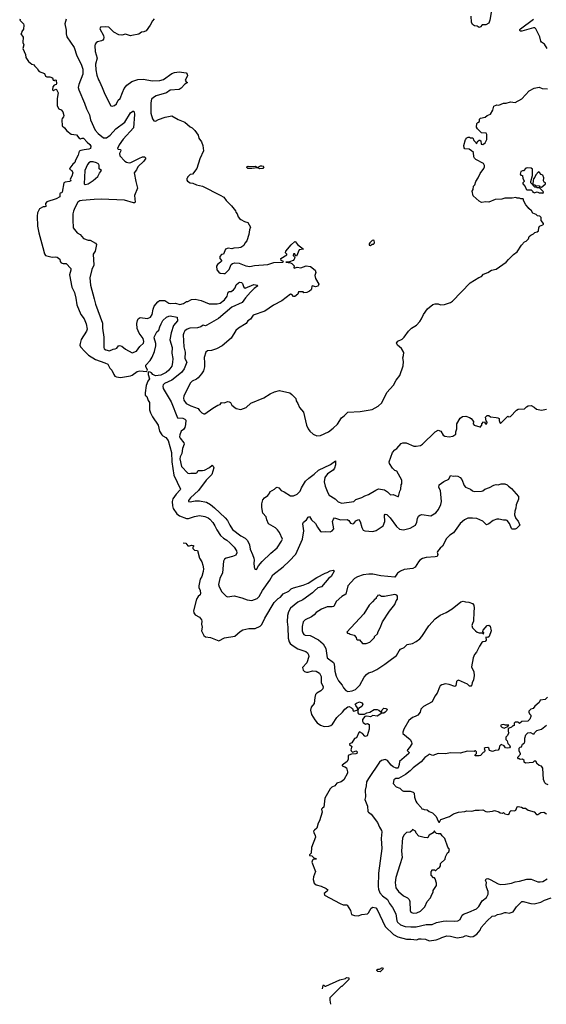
# Model space of a CAD drawing. Extents: x 1966327 to 2147849, y 395140 to 552178.
# Tile 2 of 256: x 1985353 to 1992530, y 438097 to 451509. Entities that reach past the tile are written whole.
import ezdxf

# ---------------------------------------------------------------- set-up
doc = ezdxf.new("R2010")
doc.units = 0

msp = doc.modelspace()

# ---------------------------------------------------------------- linework, layer by layer
at = {"layer": '0CON20XD'}
for points in [[(1991785, 451636), (1991759, 451501), (1991746, 451464), (1991705, 451440), (1991655, 451439), (1991635, 451413), (1991615, 451402), (1991589, 451420), (1991550, 451425), (1991526, 451445), (1991512, 451475), (1991508, 451555)], [(1985358, 451515), (1985353, 451503), (1985405, 451452), (1985410, 451435), (1985405, 451380), (1985382, 451348), (1985380, 451325), (1985370, 451315), (1985399, 451269), (1985397, 451197), (1985410, 451165), (1985397, 451115), (1985431, 451035), (1985436, 450996), (1985471, 450941), (1985520, 450905), (1985550, 450895), (1985555, 450880), (1985595, 450840), (1985600, 450825), (1985620, 450805), (1985690, 450775), (1985705, 450740), (1985725, 450732), (1985765, 450732), (1985800, 450715), (1985810, 450685), (1985825, 450682), (1985835, 450690), (1985848, 450685), (1985856, 450634), (1985850, 450625), (1985825, 450618), (1985804, 450596), (1985799, 450555), (1985815, 450543), (1985845, 450562), (1985855, 450560), (1985877, 450515), (1985862, 450435), (1985865, 450335), (1985886, 450296), (1985919, 450279), (1985943, 450255), (1985956, 450205), (1985952, 450188), (1985932, 450165), (1985926, 450145), (1985932, 450062), (1985965, 450035), (1985995, 449995), (1986055, 449949), (1986129, 449939), (1986160, 449900), (1986184, 449884), (1986205, 449896), (1986225, 449894), (1986271, 449841), (1986311, 449811), (1986322, 449785), (1986318, 449755), (1986295, 449744), (1986232, 449738), (1986185, 449728), (1986162, 449718), (1986148, 449665), (1986113, 449597), (1986106, 449564), (1986078, 449542), (1986035, 449487), (1986034, 449475), (1986065, 449453), (1986076, 449424), (1986064, 449376), (1986040, 449335), (1986048, 449315), (1986030, 449305), (1985973, 449297), (1985956, 449285), (1985932, 449158), (1985925, 449150), (1985905, 449146), (1985898, 449135), (1985900, 449095), (1985851, 449069), (1985721, 449029), (1985704, 449005), (1985708, 448965), (1985695, 448958), (1985675, 448958), (1985625, 448932), (1985595, 448878), (1985590, 448835), (1985598, 448698), (1985614, 448604), (1985668, 448408), (1985691, 448321), (1985707, 448295), (1985795, 448276), (1985845, 448281), (1985862, 448275), (1985900, 448245), (1985903, 448215), (1985918, 448198), (1985946, 448186), (1985985, 448188), (1986048, 448118), (1986048, 448095), (1986031, 448035), (1986066, 447865), (1986098, 447795), (1986120, 447715), (1986134, 447625), (1986185, 447495), (1986230, 447435), (1986257, 447365), (1986272, 447295), (1986264, 447266), (1986190, 447155), (1986176, 447096), (1986174, 447075), (1986182, 447055), (1986240, 446990), (1986290, 446940), (1986385, 446881), (1986515, 446836), (1986555, 446815), (1986582, 446762), (1986608, 446735), (1986634, 446675), (1986649, 446655), (1986673, 446643), (1986725, 446636), (1986865, 446657), (1986887, 446665), (1986955, 446715), (1986992, 446728), (1987080, 446715), (1987092, 446725), (1987093, 446737), (1987071, 446785), (1987071, 446805), (1987132, 446868), (1987158, 446912), (1987190, 446990), (1987209, 447065), (1987208, 447098), (1987186, 447175), (1987189, 447195), (1987224, 447255), (1987248, 447282), (1987265, 447325), (1987279, 447365), (1987305, 447410), (1987355, 447456), (1987385, 447471), (1987405, 447474), (1987500, 447455), (1987502, 447405), (1987448, 447342), (1987417, 447245), (1987398, 447148), (1987433, 447045), (1987428, 446965), (1987441, 446895), (1987435, 446840), (1987425, 446788), (1987385, 446734), (1987350, 446705), (1987275, 446668), (1987205, 446659), (1987166, 446675), (1987149, 446699), (1987130, 446710), (1987115, 446712), (1987106, 446704), (1987102, 446678), (1987120, 446615), (1987098, 446585), (1987076, 446526), (1987061, 446425), (1987064, 446395), (1987085, 446378), (1987105, 446324), (1987124, 446294), (1987123, 446195), (1987134, 446155), (1987165, 446098), (1987241, 445985), (1987260, 445905), (1987290, 445855), (1987305, 445839), (1987345, 445818), (1987376, 445775), (1987422, 445612), (1987427, 445485), (1987453, 445303), (1987543, 445115), (1987541, 445105), (1987485, 445045), (1987439, 444981), (1987429, 444945), (1987434, 444886), (1987445, 444852), (1987495, 444779), (1987530, 444750), (1987626, 444714), (1987655, 444716), (1987735, 444742), (1987805, 444756), (1987875, 444743), (1987922, 444722), (1987945, 444706), (1987985, 444658), (1988014, 444615), (1988039, 444559), (1988091, 444485), (1988131, 444445), (1988175, 444420), (1988215, 444385), (1988274, 444324), (1988307, 444275), (1988314, 444245), (1988297, 444213), (1988255, 444195), (1988165, 444175), (1988145, 444160), (1988130, 444135), (1988118, 443972), (1988080, 443895), (1988064, 443815), (1988071, 443785), (1988107, 443717)], [(1985987, 451515), (1985970, 451455), (1985986, 451365), (1985987, 451315), (1985997, 451275), (1986095, 451131), (1986132, 451015), (1986191, 450905), (1986215, 450835), (1986215, 450765), (1986158, 450625), (1986151, 450585), (1986158, 450555), (1986235, 450371), (1986264, 450295), (1986304, 450215), (1986317, 450145), (1986382, 450005), (1986421, 449961), (1986495, 449901), (1986535, 449902), (1986585, 449936), (1986665, 450024), (1986784, 450115), (1986865, 450242), (1986895, 450261), (1986905, 450263), (1986913, 450255), (1986918, 450218), (1986905, 450035), (1986765, 449882), (1986708, 449805), (1986687, 449755), (1986696, 449746), (1986725, 449739), (1986731, 449725), (1986715, 449685), (1986718, 449655), (1986785, 449580), (1986808, 449568), (1986845, 449560), (1986866, 449564), (1986985, 449625), (1987025, 449640), (1987055, 449641), (1987073, 449625), (1987045, 449581), (1986965, 449506), (1986944, 449465), (1986912, 449425), (1986934, 449305), (1986958, 449215), (1986919, 449115), (1986926, 449024), (1986917, 449015), (1986905, 449015), (1986783, 449053), (1986465, 449063), (1986370, 449060), (1986203, 449047), (1986175, 449041), (1986147, 449025), (1986103, 448945), (1986087, 448903), (1986079, 448865), (1986076, 448785), (1986084, 448674), (1986135, 448605), (1986178, 448585), (1986225, 448530), (1986285, 448505), (1986315, 448506), (1986388, 448465), (1986400, 448445), (1986381, 448355), (1986353, 448315), (1986364, 448166), (1986337, 448105), (1986311, 447995), (1986318, 447895), (1986367, 447707), (1986385, 447634), (1986481, 447375), (1986483, 447307), (1986499, 447185), (1986500, 447045), (1986506, 447025), (1986525, 447010), (1986575, 447000), (1986625, 447019), (1986655, 447024), (1986675, 447036), (1986700, 447065), (1986715, 447071), (1986743, 447063), (1986793, 447023), (1986885, 446971), (1986945, 446995), (1986992, 447058), (1987039, 447105), (1987046, 447125), (1987035, 447168), (1986980, 447240), (1986952, 447302), (1986949, 447371), (1986958, 447412), (1986969, 447435), (1986995, 447452), (1987095, 447439), (1987135, 447455), (1987159, 447495), (1987172, 447565), (1987186, 447605), (1987235, 447668), (1987258, 447682), (1987332, 447682), (1987385, 447646), (1987405, 447641), (1987475, 447648), (1987535, 447631), (1987585, 447643), (1987628, 447672), (1987645, 447672), (1987694, 447696), (1987745, 447703), (1987825, 447685), (1987935, 447640), (1988045, 447638), (1988085, 447649), (1988145, 447695), (1988179, 447745), (1988195, 447797), (1988208, 447805), (1988235, 447807), (1988265, 447829), (1988288, 447855), (1988304, 447896), (1988335, 447924), (1988355, 447934), (1988375, 447927), (1988388, 447915), (1988398, 447888)], [(1987185, 451523), (1987163, 451495), (1987132, 451435), (1987075, 451358), (1987045, 451342), (1987015, 451338), (1986975, 451312), (1986882, 451295), (1986865, 451288), (1986795, 451312), (1986743, 451297), (1986705, 451301), (1986635, 451340), (1986583, 451395), (1986566, 451406), (1986525, 451414), (1986455, 451407), (1986447, 451385), (1986494, 451294), (1986498, 451265), (1986494, 451245), (1986485, 451230), (1986470, 451220), (1986415, 451206), (1986396, 451194), (1986382, 451175), (1986378, 451155), (1986382, 451075), (1986408, 450985), (1986387, 450905), (1986390, 450825), (1986403, 450753), (1986425, 450688), (1986441, 450665), (1986478, 450585), (1986512, 450495), (1986595, 450338), (1986615, 450332), (1986645, 450341), (1986671, 450365), (1986697, 450413), (1986723, 450437), (1986754, 450516), (1986777, 450573), (1986813, 450617), (1986882, 450668), (1986965, 450695), (1987035, 450698), (1987165, 450675), (1987265, 450681), (1987314, 450696), (1987425, 450777), (1987465, 450790), (1987525, 450797), (1987620, 450785), (1987637, 450767), (1987640, 450745), (1987610, 450685), (1987624, 450664), (1987640, 450655), (1987605, 450630), (1987552, 450575), (1987525, 450557), (1987405, 450547), (1987354, 450515), (1987215, 450473), (1987175, 450451), (1987148, 450425), (1987140, 450375), (1987140, 450235), (1987165, 450160), (1987181, 450131), (1987205, 450127), (1987245, 450148), (1987335, 450180), (1987425, 450199), (1987515, 450149), (1987605, 450114), (1987675, 450051), (1987706, 450036), (1987741, 450001), (1987784, 449934), (1987794, 449894), (1987829, 449845), (1987849, 449795), (1987856, 449725), (1987810, 449615), (1987768, 449482), (1987710, 449405), (1987675, 449400), (1987640, 449365), (1987640, 449355), (1987630, 449345), (1987632, 449325), (1987641, 449311), (1987676, 449286), (1987715, 449284), (1987765, 449260), (1987845, 449241), (1988085, 449121), (1988135, 449090), (1988166, 449046), (1988241, 448975), (1988293, 448905), (1988298, 448885), (1988316, 448866), (1988332, 448822), (1988350, 448800), (1988366, 448786), (1988415, 448760), (1988462, 448745), (1988497, 448685), (1988484, 448646), (1988478, 448582), (1988450, 448495), (1988422, 448465), (1988406, 448434), (1988365, 448408), (1988339, 448401), (1988272, 448398), (1988245, 448387), (1988196, 448396), (1988158, 448385), (1988130, 448315), (1988105, 448310), (1988082, 448285), (1988082, 448255), (1988108, 448225), (1988092, 448205), (1988048, 448175), (1988037, 448153), (1988040, 448100), (1988065, 448068), (1988085, 448058), (1988135, 448050), (1988155, 448053), (1988207, 448105), (1988234, 448176), (1988255, 448190), (1988285, 448196), (1988345, 448192), (1988435, 448154), (1988488, 448148), (1988555, 448163), (1988733, 448173), (1988815, 448201), (1988940, 448205), (1988950, 448215), (1988915, 448230), (1988910, 448255), (1988992, 448305), (1988993, 448315), (1988978, 448335), (1988982, 448355), (1989055, 448442), (1989105, 448487), (1989113, 448483), (1989138, 448445), (1989220, 448385), (1989163, 448375), (1989125, 448290), (1989112, 448292), (1989105, 448320), (1989085, 448320), (1989080, 448295), (1989098, 448278), (1989102, 448265), (1989094, 448245), (1989079, 448231), (1989029, 448211), (1988980, 448205), (1989045, 448199), (1989060, 448190), (1989092, 448155), (1989088, 448135), (1989095, 448124), (1989135, 448140), (1989185, 448129), (1989256, 448154), (1989315, 448146), (1989378, 448095), (1989388, 448065), (1989377, 448025), (1989384, 447984), (1989428, 447905), (1989423, 447885), (1989415, 447877), (1989385, 447871), (1989345, 447882), (1989333, 447877), (1989332, 447845), (1989325, 447830), (1989305, 447810), (1989265, 447792), (1989225, 447790), (1989215, 447800), (1989155, 447800), (1989145, 447770), (1989105, 447738), (1989085, 447740), (1989064, 447765), (1989045, 447769), (1988925, 447679), (1988811, 447619), (1988695, 447540), (1988536, 447485), (1988499, 447431), (1988464, 447405), (1988440, 447370), (1988335, 447307), (1988301, 447275), (1988235, 447173), (1988113, 447067), (1988035, 447024), (1987965, 447002), (1987912, 446998), (1987888, 446982), (1987866, 446906), (1987874, 446835), (1987872, 446782), (1987856, 446725), (1987833, 446685), (1987785, 446630), (1987765, 446614), (1987703, 446587), (1987675, 446556), (1987590, 446380), (1987586, 446354), (1987589, 446325), (1987622, 446282), (1987685, 446248), (1987786, 446215), (1987805, 446185), (1987835, 446156), (1987865, 446139), (1987878, 446142), (1987985, 446216), (1988055, 446257), (1988084, 446266), (1988105, 446296), (1988145, 446291), (1988185, 446306), (1988210, 446305), (1988228, 446295), (1988245, 446257), (1988287, 446227), (1988305, 446214), (1988365, 446200), (1988440, 446225), (1988505, 446286), (1988681, 446359), (1988765, 446413), (1988825, 446441), (1988895, 446457), (1989034, 446424), (1989063, 446405), (1989115, 446350), (1989123, 446315), (1989145, 446280), (1989167, 446225), (1989220, 446165), (1989264, 445985), (1989283, 445935), (1989306, 445906), (1989352, 445865), (1989405, 445841), (1989455, 445844), (1989560, 445895), (1989626, 445945), (1989685, 446000), (1989738, 446085), (1989775, 446112), (1989825, 446162), (1989995, 446174), (1990155, 446200), (1990238, 446245), (1990288, 446292), (1990358, 446432), (1990448, 446532), (1990483, 446597), (1990535, 446662), (1990579, 446795), (1990583, 446855), (1990577, 446905), (1990586, 446934), (1990589, 446975), (1990555, 447032), (1990500, 447075), (1990490, 447105), (1990505, 447128), (1990565, 447158), (1990592, 447185), (1990652, 447268), (1990695, 447307), (1990760, 447350), (1990805, 447398), (1990830, 447435), (1990856, 447494), (1990909, 447571), (1990985, 447630), (1991015, 447638), (1991055, 447638), (1991087, 447627), (1991145, 447629), (1991224, 447656), (1991254, 447676), (1991491, 447925), (1991611, 447999), (1991645, 448010), (1991675, 448041), (1991734, 448066), (1991782, 448095), (1991845, 448113), (1991982, 448205), (1992015, 448244), (1992085, 448309), (1992135, 448346), (1992193, 448437), (1992233, 448485), (1992256, 448494), (1992288, 448522), (1992295, 448557), (1992318, 448575), (1992358, 448592), (1992375, 448612), (1992405, 448618), (1992422, 448635), (1992428, 448675), (1992438, 448695), (1992482, 448715), (1992492, 448725), (1992493, 448735), (1992462, 448775), (1992460, 448815), (1992440, 448835), (1992408, 448838), (1992390, 448855), (1992348, 448875), (1992328, 448905), (1992292, 448935), (1992283, 448953), (1992250, 448985), (1992222, 449035), (1992215, 449070), (1992185, 449070), (1992165, 449080), (1992135, 449080), (1992115, 449088), (1992063, 449077), (1991965, 449076), (1991925, 449066), (1991835, 449061), (1991745, 449024), (1991705, 449028), (1991645, 449020), (1991615, 449037), (1991532, 449112), (1991522, 449175), (1991532, 449195), (1991538, 449242), (1991555, 449260), (1991570, 449305), (1991603, 449355), (1991627, 449415), (1991678, 449482), (1991688, 449505), (1991688, 449525), (1991675, 449548), (1991570, 449605), (1991550, 449625), (1991543, 449643), (1991538, 449698), (1991508, 449728), (1991495, 449730), (1991477, 449747), (1991422, 449752), (1991410, 449765), (1991408, 449795), (1991430, 449875), (1991440, 449885), (1991440, 449895), (1991465, 449910), (1991485, 449910), (1991495, 449900), (1991528, 449898), (1991542, 449862), (1991568, 449838), (1991575, 449820)], [(1992540, 451115), (1992505, 451176), (1992465, 451202), (1992455, 451218), (1992440, 451275), (1992389, 451385), (1992375, 451396), (1992356, 451396), (1992195, 451351), (1992174, 451354), (1992170, 451360), (1992170, 451375), (1992178, 451385), (1992358, 451515)], [(1991575, 449820), (1991588, 449832), (1991592, 449848), (1991615, 449870), (1991625, 449870), (1991637, 449857), (1991643, 449813), (1991665, 449808), (1991695, 449830), (1991720, 449875), (1991720, 449945), (1991710, 449965), (1991645, 449970), (1991592, 450022), (1991580, 450045), (1991582, 450095), (1991595, 450110), (1991618, 450122), (1991620, 450155), (1991635, 450170), (1991695, 450182), (1991725, 450202), (1991769, 450221), (1991802, 450278), (1991815, 450332), (1991855, 450348), (1991885, 450346), (1991945, 450371), (1991985, 450370), (1992042, 450388), (1992107, 450383), (1992195, 450433), (1992298, 450542), (1992364, 450576), (1992435, 450591), (1992475, 450572), (1992545, 450567)], [(1986246, 449266), (1986285, 449275), (1986355, 449319), (1986418, 449372), (1986440, 449420), (1986466, 449455), (1986438, 449478), (1986437, 449525), (1986430, 449540), (1986399, 449559), (1986355, 449575), (1986316, 449574), (1986295, 449559), (1986278, 449535), (1986242, 449455), (1986233, 449273), (1986246, 449266)], [(1988625, 449478), (1988595, 449490), (1988515, 449480), (1988464, 449484), (1988449, 449495), (1988451, 449505), (1988465, 449515), (1988535, 449510), (1988565, 449516), (1988595, 449497), (1988635, 449518), (1988655, 449519), (1988672, 449515), (1988679, 449505), (1988665, 449482), (1988625, 449478)], [(1992485, 449140), (1992490, 449165), (1992438, 449218), (1992405, 449220), (1992395, 449230), (1992375, 449230), (1992320, 449285), (1992318, 449305), (1992342, 449385), (1992344, 449475), (1992325, 449488), (1992277, 449493), (1992250, 449485), (1992218, 449452), (1992205, 449452), (1992185, 449442), (1992174, 449404), (1992185, 449390), (1992207, 449387), (1992210, 449345), (1992228, 449315), (1992228, 449305), (1992212, 449288), (1992210, 449275), (1992240, 449235), (1992255, 449200), (1992265, 449190), (1992322, 449192), (1992340, 449175), (1992345, 449160), (1992355, 449160), (1992365, 449150), (1992405, 449162), (1992435, 449152), (1992475, 449150), (1992485, 449140)], [(1992465, 449230), (1992485, 449240), (1992518, 449272), (1992520, 449285), (1992500, 449295), (1992492, 449315), (1992496, 449355), (1992485, 449392), (1992462, 449402), (1992439, 449429), (1992425, 449438), (1992386, 449395), (1992375, 449363), (1992358, 449342), (1992350, 449320), (1992348, 449268), (1992350, 449260), (1992375, 449258), (1992385, 449250), (1992435, 449247), (1992442, 449232), (1992465, 449230)], [(1990135, 448432), (1990155, 448450), (1990175, 448450), (1990185, 448460), (1990190, 448475), (1990185, 448502), (1990175, 448507), (1990155, 448502), (1990125, 448470), (1990118, 448455), (1990118, 448438), (1990135, 448432)], [(1988398, 447888), (1988408, 447865), (1988425, 447851), (1988544, 447904), (1988590, 447895), (1988598, 447885), (1988551, 447849), (1988501, 447799), (1988430, 447720), (1988383, 447657), (1988245, 447592), (1988063, 447437), (1987905, 447347), (1987885, 447341), (1987853, 447347), (1987822, 447325), (1987775, 447313), (1987674, 447307), (1987635, 447294), (1987605, 447272), (1987590, 447245), (1987583, 447215), (1987591, 447055), (1987609, 446979), (1987606, 446895), (1987632, 446845), (1987596, 446754), (1987557, 446703), (1987425, 446598), (1987326, 446555), (1987310, 446535), (1987306, 446515), (1987310, 446485), (1987418, 446305), (1987504, 446085), (1987575, 446079), (1987605, 446067), (1987617, 446055), (1987613, 445993), (1987604, 445955), (1987586, 445925), (1987555, 445905), (1987534, 445855), (1987532, 445825), (1987538, 445808), (1987589, 445745), (1987595, 445725), (1987572, 445668), (1987565, 445598), (1987542, 445555), (1987535, 445525), (1987558, 445425), (1987645, 445333), (1987665, 445328), (1987685, 445332), (1987755, 445330), (1987767, 445335), (1987785, 445367), (1987843, 445367), (1987870, 445375), (1987942, 445408), (1987975, 445440), (1987988, 445428), (1987997, 445405), (1987971, 445315), (1987894, 445235), (1987788, 445095), (1987679, 444995), (1987655, 444960), (1987654, 444944), (1987675, 444941), (1987744, 444956), (1987805, 444956), (1987898, 444938), (1987955, 444906), (1988010, 444860), (1988155, 444725), (1988187, 444687), (1988215, 444622), (1988255, 444566), (1988365, 444479), (1988425, 444445), (1988459, 444415), (1988487, 444355), (1988496, 444295), (1988528, 444225), (1988542, 444175), (1988549, 444145), (1988544, 444105), (1988547, 444055), (1988555, 444032), (1988565, 444022), (1988582, 444018), (1988610, 444070), (1988659, 444130), (1988775, 444243), (1988863, 444315), (1988923, 444405), (1988936, 444435), (1988895, 444522), (1988865, 444560), (1988838, 444585), (1988744, 444644), (1988721, 444695), (1988713, 444735), (1988667, 444785), (1988652, 444865), (1988652, 444915), (1988665, 444967), (1988691, 444995), (1988734, 445026), (1988762, 445065), (1988764, 445076), (1988827, 445113), (1988845, 445132), (1988861, 445139), (1988885, 445133), (1988918, 445095), (1988957, 445077), (1989043, 445023), (1989085, 445023), (1989137, 445045), (1989175, 445085), (1989196, 445134), (1989247, 445223), (1989295, 445266), (1989365, 445318), (1989424, 445375), (1989591, 445449), (1989655, 445498), (1989657, 445447), (1989645, 445402), (1989624, 445375), (1989548, 445325), (1989513, 445275), (1989501, 445215), (1989517, 445153), (1989552, 445062), (1989571, 445031), (1989653, 444983), (1989695, 444943), (1989745, 444922), (1989905, 444944), (1989935, 444971), (1990015, 444999), (1990055, 445022), (1990105, 445040), (1990205, 445100), (1990245, 445117), (1990325, 445103), (1990365, 445078), (1990405, 445038), (1990445, 445042), (1990505, 445012), (1990517, 445013), (1990533, 445087), (1990546, 445114), (1990550, 445175), (1990560, 445185), (1990562, 445235), (1990495, 445360), (1990465, 445370), (1990435, 445398), (1990393, 445465), (1990388, 445485), (1990432, 445615), (1990465, 445651), (1990495, 445670), (1990554, 445735), (1990575, 445744), (1990620, 445745), (1990725, 445698), (1990755, 445698), (1990815, 445710), (1990842, 445728), (1991014, 445896), (1991055, 445919), (1991095, 445903), (1991125, 445850), (1991148, 445835), (1991205, 445828), (1991255, 445836), (1991295, 445862), (1991298, 445895), (1991311, 445935), (1991312, 446005), (1991355, 446080), (1991386, 446104), (1991435, 446108), (1991485, 446092), (1991506, 446075), (1991536, 446036), (1991535, 446005), (1991545, 445984), (1991625, 445962), (1991640, 445965), (1991640, 445975), (1991650, 445985), (1991650, 446005), (1991675, 446030), (1991688, 446028), (1991700, 446005), (1991718, 446005), (1991722, 446025), (1991710, 446045), (1991700, 446095), (1991725, 446118), (1991747, 446117), (1991768, 446098), (1991845, 446092), (1991870, 446085), (1991888, 446075), (1991889, 446049), (1991895, 446020), (1991905, 446010), (1992005, 446110), (1992015, 446100), (1992040, 446105), (1992125, 446192), (1992147, 446203), (1992232, 446208), (1992260, 446235), (1992285, 446247), (1992322, 446252), (1992365, 446230), (1992395, 446202), (1992465, 446190), (1992535, 446202)], [(1988107, 443717), (1988165, 443656), (1988185, 443648), (1988275, 443660), (1988382, 443635), (1988455, 443606), (1988515, 443596), (1988590, 443625), (1988615, 443654), (1988661, 443735), (1988760, 443875), (1988801, 443949), (1988943, 444057), (1989025, 444133), (1989115, 444229), (1989207, 444433), (1989226, 444545), (1989214, 444644), (1989221, 444665), (1989263, 444695), (1989285, 444732), (1989305, 444740), (1989331, 444695), (1989385, 444646), (1989411, 444595), (1989455, 444537), (1989467, 444533), (1989525, 444539), (1989585, 444533), (1989614, 444545), (1989636, 444575), (1989616, 444675), (1989628, 444705), (1989645, 444724), (1989725, 444696), (1989815, 444701), (1989837, 444685), (1989862, 444652), (1989895, 444644), (1989905, 444646), (1989935, 444681), (1989969, 444699), (1989992, 444672), (1990015, 444593), (1990035, 444554), (1990056, 444545), (1990165, 444538), (1990210, 444550), (1990268, 444585), (1990305, 444616), (1990328, 444675), (1990325, 444762), (1990335, 444772), (1990358, 444768), (1990402, 444725), (1990487, 444607), (1990528, 444568), (1990585, 444558), (1990675, 444583), (1990748, 444625), (1990764, 444665), (1990775, 444715), (1990790, 444745), (1990805, 444760), (1990835, 444771), (1990955, 444752), (1991025, 444791), (1991061, 444835), (1991093, 444905), (1991104, 444945), (1991088, 445095), (1991067, 445135), (1991069, 445175), (1991135, 445219), (1991200, 445250), (1991225, 445301), (1991265, 445289), (1991295, 445294), (1991325, 445290), (1991355, 445272), (1991379, 445245), (1991412, 445162), (1991430, 445140), (1991495, 445112), (1991525, 445089), (1991546, 445084), (1991645, 445088), (1991665, 445093), (1991694, 445116), (1991755, 445135), (1991815, 445169), (1991845, 445176), (1991875, 445172), (1991915, 445186), (1991965, 445188), (1991995, 445175), (1992013, 445153), (1992055, 445124), (1992151, 445015), (1992150, 444980), (1992118, 444902), (1992116, 444855), (1992102, 444815), (1992099, 444765), (1992116, 444715), (1992145, 444679), (1992169, 444625), (1992125, 444577), (1992105, 444568), (1992065, 444570), (1992055, 444580), (1992029, 444645), (1991998, 444685), (1991985, 444692), (1991945, 444691), (1991885, 444707), (1991854, 444706), (1991805, 444688), (1991745, 444643), (1991715, 444629), (1991665, 444679), (1991585, 444714), (1991525, 444720), (1991463, 444717), (1991415, 444695), (1991358, 444645), (1991265, 444521), (1991215, 444486), (1991169, 444441), (1991115, 444337), (1991085, 444311), (1991047, 444263), (1991044, 444255), (1991054, 444225), (1991042, 444198), (1991015, 444190), (1990895, 444185), (1990845, 444169), (1990806, 444145), (1990789, 444125), (1990745, 444051), (1990712, 444035), (1990595, 444018), (1990545, 443999), (1990502, 443968), (1990464, 443914), (1990275, 443934), (1990165, 443955), (1990112, 443958), (1990035, 443946), (1989955, 443920), (1989915, 443898), (1989824, 443795), (1989799, 443685), (1989745, 443652), (1989665, 443586), (1989633, 443517), (1989611, 443509), (1989545, 443513), (1989465, 443481), (1989395, 443435), (1989367, 443403), (1989331, 443375), (1989246, 443335), (1989215, 443308), (1989202, 443245), (1989202, 443185), (1989210, 443155), (1989225, 443135), (1989245, 443125), (1989312, 443122), (1989425, 443063), (1989490, 443005), (1989525, 442945), (1989543, 442815), (1989628, 442755), (1989641, 442735), (1989650, 442635), (1989665, 442568), (1989699, 442505), (1989746, 442445), (1989765, 442408), (1989800, 442370), (1989825, 442358), (1989885, 442367), (1989928, 442385), (1989987, 442443), (1990049, 442555), (1990079, 442591), (1990109, 442611), (1990156, 442625), (1990221, 442659), (1990331, 442729), (1990385, 442771), (1990490, 442850), (1990525, 442912), (1990545, 442934), (1990594, 442956), (1990634, 442996), (1990708, 443012), (1990755, 443037), (1990805, 443076), (1990832, 443105), (1990928, 443252), (1991015, 443346), (1991085, 443398), (1991167, 443433), (1991248, 443482), (1991365, 443578), (1991395, 443587), (1991427, 443577), (1991475, 443573), (1991525, 443556), (1991541, 443535), (1991548, 443495), (1991541, 443445), (1991540, 443315), (1991523, 443285), (1991517, 443255), (1991526, 443225), (1991566, 443186), (1991588, 443165), (1991615, 443156), (1991657, 443157), (1991675, 443140), (1991677, 443155), (1991667, 443175), (1991671, 443195), (1991722, 443255), (1991745, 443260), (1991765, 443250), (1991778, 443185), (1991753, 443105), (1991735, 443093), (1991705, 443100), (1991711, 443055), (1991695, 443038), (1991665, 443034), (1991650, 443025), (1991618, 442975), (1991579, 442895), (1991550, 442860), (1991532, 442815), (1991509, 442695), (1991541, 442625), (1991547, 442577), (1991539, 442515), (1991520, 442475), (1991510, 442435), (1991505, 442429), (1991485, 442432), (1991457, 442457), (1991335, 442511), (1991317, 442505), (1991307, 442493), (1991295, 442435), (1991285, 442426), (1991205, 442455), (1991155, 442461), (1991105, 442449), (1991085, 442435), (1991073, 442415), (1991041, 442335), (1991011, 442295), (1990975, 442215), (1990855, 442155), (1990822, 442115), (1990811, 442075), (1990778, 442035), (1990743, 442015), (1990705, 442002), (1990656, 441964), (1990587, 441845), (1990574, 441805), (1990576, 441785), (1990673, 441703), (1990695, 441670), (1990698, 441645), (1990665, 441594), (1990637, 441565), (1990636, 441555), (1990662, 441525), (1990658, 441515), (1990529, 441405), (1990527, 441365), (1990511, 441319), (1990505, 441314), (1990485, 441315), (1990445, 441330), (1990414, 441355), (1990365, 441419), (1990332, 441432), (1990285, 441419), (1990257, 441393), (1990106, 441174), (1990079, 441125), (1990076, 441074), (1990062, 441015), (1990064, 440925), (1990058, 440885), (1990094, 440795), (1990100, 440725), (1990105, 440714), (1990142, 440685), (1990228, 440575), (1990255, 440508), (1990284, 440465), (1990288, 440445), (1990279, 440355), (1990289, 440221), (1990241, 439885), (1990237, 439703), (1990242, 439665), (1990262, 439615), (1990299, 439575), (1990366, 439526), (1990395, 439472), (1990435, 439415), (1990479, 439329), (1990492, 439235), (1990502, 439215), (1990545, 439179), (1990606, 439156), (1990685, 439151), (1990755, 439154), (1990895, 439186), (1990975, 439183), (1991035, 439211), (1991125, 439228), (1991175, 439232), (1991285, 439228), (1991326, 439234), (1991355, 439251), (1991385, 439309), (1991400, 439325), (1991475, 439351), (1991578, 439398), (1991610, 439430), (1991654, 439505), (1991717, 439553), (1991737, 439595), (1991737, 439635), (1991715, 439693), (1991710, 439725), (1991714, 439755), (1991701, 439785), (1991712, 439805), (1991735, 439809), (1991765, 439799), (1991875, 439740), (1991905, 439730), (1991975, 439731), (1992055, 439746), (1992105, 439765), (1992167, 439773), (1992265, 439800), (1992325, 439803), (1992415, 439766), (1992445, 439763), (1992485, 439771), (1992544, 439805)], [(1987583, 444384), (1987618, 444378), (1987645, 444343), (1987669, 444341), (1987695, 444352), (1987720, 444345), (1987722, 444335), (1987714, 444326), (1987711, 444305), (1987735, 444283), (1987778, 444278), (1987802, 444172), (1987834, 444125), (1987849, 444079), (1987858, 444028), (1987854, 443994), (1987836, 443925), (1987811, 443889), (1987810, 443865), (1987793, 443795), (1987794, 443775), (1987813, 443735), (1987818, 443692), (1987813, 443675), (1987785, 443651), (1987763, 443615), (1987723, 443455), (1987725, 443428), (1987744, 443404), (1987805, 443369), (1987831, 443335), (1987836, 443315), (1987833, 443275), (1987842, 443235), (1987833, 443185), (1987865, 443120), (1987885, 443104), (1987955, 443092), (1988065, 443050), (1988145, 443088), (1988285, 443111), (1988357, 443175), (1988395, 443196), (1988474, 443216), (1988562, 443218), (1988632, 443248), (1988655, 443272), (1988695, 443358), (1988820, 443570), (1988875, 443624), (1988906, 443644), (1988945, 443689), (1989020, 443725), (1989055, 443755), (1989085, 443771), (1989215, 443806), (1989285, 443833), (1989405, 443910), (1989515, 443968), (1989545, 443978), (1989585, 444003), (1989625, 444010), (1989636, 444006), (1989640, 443995), (1989599, 443925), (1989567, 443903), (1989466, 443784), (1989415, 443769), (1989369, 443731), (1989345, 443700), (1989212, 443605), (1989145, 443573), (1989045, 443494), (1989018, 443445), (1989002, 443395), (1988999, 443305), (1989007, 443235), (1989012, 443085), (1989025, 443035), (1989041, 443011), (1989065, 442987), (1989145, 442937), (1989255, 442902), (1989274, 442885), (1989291, 442855), (1989293, 442835), (1989265, 442747), (1989208, 442685), (1989215, 442650), (1989235, 442630), (1989260, 442620), (1989285, 442621), (1989345, 442641), (1989395, 442637), (1989438, 442608), (1989462, 442562), (1989464, 442474), (1989489, 442425), (1989486, 442395), (1989457, 442365), (1989404, 442336), (1989386, 442315), (1989374, 442275), (1989366, 442195), (1989326, 442144), (1989317, 442105), (1989332, 442045), (1989374, 441974), (1989409, 441929), (1989451, 441901), (1989505, 441882), (1989565, 441884), (1989595, 441895), (1989616, 441915), (1989677, 442005), (1989753, 442075), (1989784, 442115), (1989825, 442148), (1989845, 442152), (1989877, 442137), (1989888, 442125), (1989896, 442096), (1989905, 442091), (1989960, 442110), (1989958, 442135), (1989934, 442165), (1989927, 442185), (1989945, 442201), (1989985, 442216), (1990015, 442203), (1990029, 442185), (1990018, 442155), (1989970, 442125), (1989965, 442110), (1989960, 442110), (1989962, 442065), (1989970, 442055), (1989985, 442050), (1990052, 442048), (1990083, 442067), (1990125, 442074), (1990185, 442112), (1990225, 442112), (1990250, 442105), (1990275, 442080), (1990285, 442080), (1990294, 442106), (1990315, 442130), (1990345, 442128), (1990362, 442115), (1990352, 442095), (1990332, 442075), (1990315, 442064), (1990288, 442062), (1990225, 442023), (1990165, 442030), (1990135, 442013), (1990085, 442022), (1990055, 442018), (1990024, 441975), (1990024, 441955), (1990035, 441934), (1990065, 441913), (1990095, 441921), (1990118, 441908), (1990116, 441845), (1990087, 441755), (1990065, 441747), (1990055, 441751), (1990024, 441784), (1989983, 441807), (1989975, 441800), (1989945, 441727), (1989915, 441719), (1989880, 441660), (1989850, 441645), (1989850, 441635), (1989878, 441608), (1989864, 441565), (1989870, 441550), (1989884, 441534), (1989895, 441532), (1989935, 441548), (1989945, 441546), (1989952, 441535), (1989947, 441515), (1989935, 441507), (1989877, 441503), (1989838, 441492), (1989830, 441485), (1989829, 441435), (1989815, 441403), (1989748, 441355), (1989750, 441345), (1989785, 441332), (1989805, 441316), (1989823, 441265), (1989819, 441245), (1989770, 441155), (1989734, 441126), (1989675, 441107), (1989647, 441075), (1989609, 441055), (1989585, 441034), (1989514, 440906), (1989496, 440784), (1989478, 440768), (1989468, 440755), (1989477, 440715), (1989438, 440595), (1989419, 440565), (1989405, 440498), (1989369, 440471), (1989358, 440455), (1989360, 440435), (1989381, 440395), (1989386, 440375), (1989332, 440235), (1989324, 440156), (1989304, 440135), (1989305, 440124), (1989335, 440121), (1989361, 440091), (1989390, 440085), (1989397, 440075), (1989355, 440070), (1989342, 440058), (1989336, 440035), (1989386, 439905), (1989357, 439833), (1989354, 439795), (1989368, 439748), (1989395, 439722), (1989462, 439705), (1989528, 439675), (1989552, 439655), (1989545, 439638), (1989502, 439608), (1989508, 439585), (1989721, 439469), (1989761, 439451), (1989805, 439452), (1989817, 439447), (1989861, 439375), (1989875, 439319), (1989915, 439306), (1989965, 439302), (1990015, 439318), (1990095, 439329), (1990108, 439342), (1990145, 439408), (1990165, 439418), (1990205, 439410), (1990225, 439388), (1990332, 439155), (1990448, 439048), (1990507, 439017), (1990625, 438985), (1990685, 438985), (1990764, 438974), (1990795, 438987), (1990825, 438989), (1990885, 438982), (1990935, 438962), (1991027, 438973), (1991078, 438992), (1991105, 439009), (1991175, 439028), (1991224, 439026), (1991315, 439002), (1991397, 439015), (1991435, 439032), (1991495, 439017), (1991535, 439020), (1991585, 439054), (1991627, 439105), (1991643, 439145), (1991726, 439235), (1991793, 439297), (1991835, 439302), (1991865, 439318), (1991915, 439328), (1991965, 439348), (1991985, 439349), (1992025, 439336), (1992080, 439355), (1992123, 439425), (1992195, 439497), (1992215, 439499), (1992319, 439469), (1992365, 439466), (1992455, 439486), (1992506, 439515), (1992595, 439545)], [(1990025, 443010), (1990075, 443012), (1990125, 443030), (1990190, 443095), (1990190, 443105), (1990228, 443145), (1990238, 443175), (1990267, 443225), (1990297, 443305), (1990395, 443452), (1990468, 443542), (1990482, 443595), (1990500, 443615), (1990502, 443655), (1990495, 443670), (1990465, 443677), (1990325, 443652), (1990285, 443652), (1990255, 443668), (1990230, 443665), (1990230, 443655), (1990213, 443637), (1990210, 443625), (1990194, 443616), (1990163, 443577), (1990115, 443532), (1990042, 443415), (1989810, 443165), (1989823, 443153), (1989845, 443150), (1989855, 443140), (1989910, 443125), (1989940, 443095), (1989945, 443070), (1989955, 443060), (1989985, 443060), (1990025, 443010)], [(1992548, 442282), (1992515, 442250), (1992445, 442240), (1992435, 442210), (1992375, 442160), (1992353, 442127), (1992320, 442115), (1992292, 442088), (1992290, 442075), (1992300, 442055), (1992320, 442035), (1992320, 442015), (1992308, 441982), (1992278, 441952), (1992195, 441950), (1992165, 441920), (1992145, 441940), (1992105, 441940), (1992090, 441925), (1992090, 441895), (1992085, 441890), (1992075, 441890), (1992055, 441870), (1992025, 441860), (1992012, 441848), (1992010, 441815), (1992018, 441795), (1991997, 441753), (1991980, 441735), (1991980, 441705), (1991997, 441687), (1992005, 441650), (1992030, 441625), (1992038, 441602), (1992028, 441592), (1991995, 441588), (1991975, 441590), (1991955, 441618), (1991913, 441637), (1991892, 441615), (1991887, 441583), (1991875, 441560), (1991834, 441556), (1991795, 441540), (1991754, 441554), (1991745, 441588), (1991733, 441593), (1991695, 441592), (1991683, 441583), (1991692, 441555), (1991690, 441535), (1991670, 441525), (1991635, 441488), (1991615, 441482), (1991562, 441482), (1991560, 441495), (1991578, 441515), (1991577, 441537), (1991565, 441550), (1991555, 441550), (1991545, 441540), (1991457, 441547), (1991355, 441518), (1991225, 441523), (1991155, 441508), (1991055, 441512), (1990985, 441488), (1990935, 441502), (1990916, 441484), (1990875, 441460), (1990825, 441401), (1990715, 441320), (1990675, 441276), (1990609, 441225), (1990515, 441171), (1990478, 441172), (1990450, 441155), (1990444, 441104), (1990485, 441060), (1990535, 441043), (1990565, 441008), (1990585, 441000), (1990675, 440998), (1990717, 440987), (1990728, 440975), (1990732, 440918), (1990750, 440865), (1990765, 440840), (1990826, 440776), (1990835, 440760), (1990857, 440757), (1990865, 440750), (1990905, 440748), (1990932, 440722), (1990978, 440705), (1991028, 440655), (1991055, 440590), (1991065, 440580), (1991075, 440580)], [(1991955, 441860), (1991965, 441862), (1992008, 441882), (1992018, 441898), (1991975, 441898), (1991945, 441909), (1991922, 441905), (1991908, 441895), (1991909, 441885), (1991925, 441872), (1991955, 441860)], [(1992555, 441088), (1992525, 441098), (1992508, 441115), (1992493, 441157), (1992481, 441315), (1992465, 441340), (1992432, 441348), (1992400, 441375), (1992398, 441395), (1992387, 441407), (1992365, 441410), (1992345, 441390), (1992245, 441382), (1992230, 441395), (1992227, 441417), (1992207, 441437), (1992175, 441430), (1992165, 441440), (1992152, 441442), (1992140, 441455), (1992140, 441465), (1992180, 441505), (1992180, 441515), (1992160, 441545), (1992160, 441585), (1992175, 441600), (1992190, 441605), (1992205, 441640), (1992228, 441655), (1992236, 441674), (1992238, 441722), (1992253, 441767), (1992280, 441795), (1992315, 441798), (1992345, 441780), (1992365, 441780), (1992370, 441795), (1992402, 441828), (1992467, 441843), (1992535, 441900)], [(1991075, 440580), (1991095, 440612), (1991210, 440655), (1991265, 440690), (1991335, 440713), (1991418, 440722), (1991445, 440730), (1991515, 440727), (1991565, 440742), (1991615, 440740), (1991665, 440748), (1991704, 440724), (1991725, 440720), (1991795, 440728), (1991825, 440738), (1991885, 440720), (1991903, 440703), (1991935, 440700), (1991945, 440710), (1991965, 440690), (1992005, 440683), (1992030, 440695), (1992033, 440717), (1992053, 440737), (1992095, 440733), (1992115, 440742), (1992132, 440785), (1992145, 440790), (1992192, 440782), (1992215, 440770), (1992245, 440768), (1992285, 440740), (1992367, 440717), (1992395, 440682), (1992415, 440682), (1992455, 440708), (1992495, 440712), (1992533, 440693)], [(1990715, 439339), (1990765, 439343), (1990815, 439365), (1990873, 439425), (1990905, 439497), (1990952, 439545), (1990968, 439592), (1990990, 439625), (1990990, 439645), (1991032, 439715), (1991036, 439746), (1991017, 439807), (1991005, 439820), (1990995, 439820), (1990960, 439855), (1990960, 439905), (1990970, 439915), (1990970, 439925), (1990975, 439930), (1991005, 439930), (1991015, 439920), (1991025, 439920), (1991055, 439950), (1991065, 439950), (1991075, 439960), (1991087, 439983), (1991090, 440015), (1991150, 440075), (1991158, 440105), (1991185, 440160), (1991200, 440175), (1991210, 440205), (1991188, 440238), (1991146, 440356), (1991111, 440391), (1991095, 440420), (1991055, 440418), (1991035, 440422), (1991010, 440445), (1991005, 440460), (1990987, 440433), (1990935, 440400), (1990915, 440368), (1990905, 440363), (1990865, 440368), (1990792, 440385), (1990755, 440430), (1990746, 440456), (1990705, 440480), (1990700, 440465), (1990675, 440440), (1990625, 440438), (1990592, 440405), (1990570, 440365), (1990556, 440185), (1990564, 440095), (1990535, 439998), (1990478, 439825), (1990472, 439755), (1990479, 439685), (1990514, 439635), (1990585, 439576), (1990638, 439548), (1990662, 439525), (1990672, 439495), (1990673, 439375), (1990685, 439350), (1990715, 439339)], [(1990265, 438540), (1990232, 438542), (1990220, 438555), (1990222, 438565), (1990234, 438576), (1990255, 438577), (1990297, 438597), (1990308, 438582), (1990265, 438540)], [(1989482, 438308), (1989490, 438355), (1989495, 438360), (1989513, 438343), (1989525, 438342), (1989715, 438428), (1989795, 438450), (1989805, 438460), (1989838, 438458), (1989840, 438435), (1989745, 438340), (1989735, 438340), (1989580, 438185), (1989578, 438155), (1989587, 438097)]]:
    msp.add_lwpolyline(points, dxfattribs=at)

doc.saveas('drawing.dxf')
